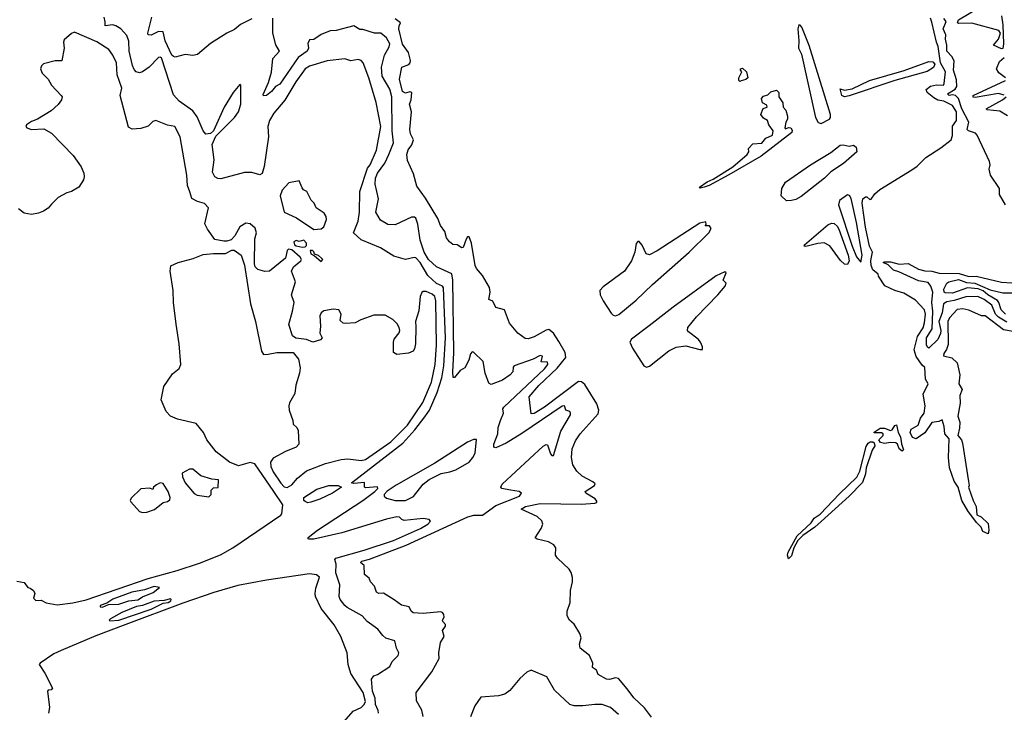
# Model space of a CAD drawing. Extents: x 1966327 to 2147849, y 395140 to 552178.
# Tile 44 of 256: x 2039015 to 2045675, y 444092 to 448777. Entities that reach past the tile are written whole.
import ezdxf

# ---------------------------------------------------------------- set-up
doc = ezdxf.new("R2010")
doc.units = 0

msp = doc.modelspace()

# ---------------------------------------------------------------- linework, layer by layer
at = {"layer": '0CON20XD'}
for points in [[(2045655, 448581.2), (2045602.5, 448605), (2045636.2, 448645), (2045648.8, 448685), (2045637.5, 448705), (2045455, 448753.3), (2045365, 448750.6), (2045359.2, 448755), (2045365, 448775.4), (2045509.1, 448860.9)], [(2041441.4, 444085), (2041439.8, 444105), (2041420.9, 444145), (2041418.5, 444188.5), (2041400.8, 444235), (2041394.7, 444315), (2041411.4, 444338.6), (2041435, 444347.5), (2041517.6, 444402.4), (2041534.5, 444435.5), (2041574, 444475), (2041580, 444495), (2041564, 444525), (2041553.3, 444575), (2041492.3, 444592.3), (2041470.5, 444610.5), (2041437.5, 444655), (2041365, 444707.1), (2041332.5, 444745), (2041229.7, 444799.7), (2041214.3, 444814.3), (2041183.2, 444855), (2041175.7, 444875), (2041180.8, 444955), (2041154.3, 445035), (2041156.7, 445095), (2041146.2, 445125), (2041152.9, 445135), (2041345, 445187.9), (2041544.4, 445255), (2041725.6, 445335), (2041775.8, 445365), (2041793.3, 445385), (2041785, 445396.2), (2041743.6, 445403.6), (2041615, 445390), (2041600, 445395), (2041585, 445412.5), (2041565, 445413.3), (2041495, 445397.5), (2041193.9, 445306.2), (2041005, 445262.9), (2040972.9, 445262.9), (2040966.7, 445265), (2040967.1, 445275), (2041029.6, 445325), (2041336.5, 445525), (2041418, 445585), (2041436.7, 445605), (2041435, 445617.5), (2041355, 445610), (2041347.5, 445615), (2041347, 445647), (2041275, 445640), (2041260, 445645), (2041606.7, 445913.3), (2041688.4, 446001.6), (2041755, 446090.3), (2041786.2, 446135), (2041839.4, 446255), (2041870.3, 446355), (2041884.2, 446435), (2041895.1, 446625), (2041882.3, 446962.3), (2041874.1, 446974.1), (2041835, 446992.5), (2041776.4, 447046.4), (2041723.4, 447135), (2041695, 447165.4), (2041682.3, 447167.7), (2041625, 447154.2), (2041545, 447178.6), (2041455, 447234.2), (2041325, 447287.5), (2041271.9, 447335), (2041304.6, 447415.4), (2041314, 447476), (2041316.5, 447615), (2041368, 447772), (2041385.3, 447795), (2041429.2, 447895), (2041456.7, 448055), (2041427.2, 448217.2), (2041376.7, 448385), (2041338.7, 448485), (2041325, 448501.6), (2041305, 448508.9), (2041255, 448498.4), (2041215, 448511.5), (2041095, 448498.3), (2040975, 448462.6), (2040944.9, 448445.1), (2040883.8, 448356.2), (2040807.9, 448232.1), (2040733.8, 448145), (2040704.3, 448095.7), (2040694.3, 448055), (2040697.7, 447985), (2040667.9, 447785), (2040655, 447735.8), (2040638.8, 447728.8), (2040585, 447744.4), (2040535, 447743.3), (2040375, 447700), (2040355, 447702.9), (2040336, 447715), (2040318.6, 447745), (2040331.1, 447828.9), (2040317.3, 447932.7), (2040341.1, 447988.9), (2040467.8, 448115), (2040495.5, 448155), (2040510, 448205), (2040510, 448335), (2040505, 448338.8), (2040459.7, 448285), (2040397.3, 448185), (2040325.6, 448024.4), (2040305, 448006.7), (2040275, 448002.5), (2040256.7, 448025), (2040215, 448120), (2040185, 448161.2), (2040094.2, 448225), (2040055, 448270), (2039975, 448518.1), (2039965, 448524.3), (2039955, 448521.4), (2039891.5, 448455), (2039845.5, 448424.5), (2039825, 448418.6), (2039802.9, 448425), (2039789.2, 448439.2), (2039777.5, 448467.5), (2039756.3, 448565), (2039752.5, 448632.5), (2039740.4, 448670.4), (2039700, 448715), (2039665, 448736.7), (2039645, 448742.3), (2039593.3, 448735), (2039593.1, 448763.1), (2039585.9, 448795)], [(2040585, 448783.3), (2040507.5, 448745), (2040468.8, 448711.2), (2040415, 448686.2), (2040305, 448616), (2040217.3, 448542.7), (2040185.9, 448534.1), (2040135, 448541.2), (2040065.9, 448524.1), (2040055, 448528), (2040045, 448538), (2039998.9, 448635), (2039986.2, 448696.2), (2039955, 448698.1), (2039905, 448672.2), (2039885, 448674.2), (2039881.9, 448685), (2039908.9, 448795)], [(2041511.3, 447865), (2041543.2, 447945), (2041534.2, 448025), (2041533.2, 448255), (2041518.2, 448308.2), (2041466.1, 448395), (2041462.6, 448455), (2041482.2, 448537.8), (2041515, 448593.8), (2041517.5, 448615), (2041496.2, 448655), (2041457.5, 448685), (2041415, 448686.7), (2041335, 448710), (2041315, 448710), (2041275, 448736.7), (2041155, 448703.8), (2041115, 448702.5), (2041055, 448677.5), (2041005, 448642.5), (2040975, 448640), (2040963.6, 448616.4), (2040967.5, 448585), (2040960, 448565), (2040899.1, 448520.9), (2040775, 448341.2), (2040745.8, 448324.2), (2040718, 448292), (2040685, 448263.3), (2040665, 448262.5), (2040662, 448272), (2040697.3, 448352.7), (2040718.3, 448421.7), (2040727.8, 448515), (2040771.2, 448565), (2040747.2, 448607.2), (2040726.6, 448686.6), (2040727.5, 448787.5)], [(2043288.5, 444058.5), (2043241, 444121), (2043168.8, 444188.8), (2043125, 444251.4), (2043065, 444320), (2043045, 444324), (2043005, 444313.8), (2042985, 444316.7), (2042928.3, 444348.3), (2042915.8, 444375.8), (2042890, 444395), (2042891.2, 444425), (2042868.8, 444475), (2042806.2, 444526.2), (2042802.3, 444552.3), (2042811.9, 444595), (2042803.5, 444625), (2042765, 444688.8), (2042734.1, 444714.1), (2042718, 444745), (2042717.1, 444775), (2042737.5, 444835), (2042741.1, 444915), (2042754.6, 444975), (2042754.5, 445004.5), (2042745, 445036.7), (2042731.2, 445061.2), (2042652.5, 445135), (2042640, 445155), (2042642.5, 445205), (2042627.5, 445225), (2042592.5, 445245), (2042515, 445262.5), (2042502.3, 445272.3), (2042543.3, 445335), (2042554.5, 445365), (2042547, 445387), (2042515, 445417.1), (2042406.7, 445465), (2042435.7, 445485), (2042535, 445503.7), (2042815, 445500), (2042904.3, 445505.7), (2042918.1, 445511.9), (2042919.5, 445519.5), (2042907.5, 445535), (2042844.2, 445575), (2042839.2, 445585), (2042904, 445625), (2042906.6, 445636.6), (2042891.1, 445651.1), (2042819.3, 445689.3), (2042783.4, 445723.4), (2042756.6, 445766.6), (2042746.8, 445815), (2042751.4, 445875), (2042775, 445928.9), (2042805.4, 445975), (2042928.5, 446111.5), (2042932.5, 446135), (2042918.1, 446178.1), (2042838.3, 446308.3), (2042815, 446328), (2042795, 446329.3), (2042565, 446155.3), (2042495, 446113.9), (2042475, 446111.2), (2042461.9, 446225), (2042527.2, 446302.8), (2042650.3, 446419.7), (2042708.3, 446491.7), (2042705.2, 446525), (2042660.6, 446600.6), (2042625, 446655.7), (2042595, 446680.8), (2042575, 446678), (2042495, 446631.5), (2042455, 446618.1), (2042435, 446621.2), (2042385, 446656.7), (2042328.8, 446725), (2042295, 446814), (2042235, 446831.2), (2042215, 446873.3), (2042188.8, 446885), (2042198.2, 446935), (2042192.9, 446965), (2042145.9, 447045.9), (2042104.2, 447094.2), (2042094.7, 447114.7), (2042071.1, 447265), (2042055, 447307.5), (2042045, 447307.5), (2042035, 447293.3), (2042014.2, 447235.8), (2042005, 447234.2), (2041975, 447254.4), (2041945, 447256), (2041922, 447275), (2041902.6, 447302.6), (2041890.3, 447345), (2041861.8, 447385), (2041843.3, 447433.3), (2041759.1, 447569.1), (2041700.7, 447650.7), (2041678.1, 447735), (2041639.2, 447825), (2041634.5, 447864.5), (2041642.2, 447897.8), (2041668.2, 447931.8), (2041679.1, 447965), (2041657.5, 448005), (2041654.6, 448034.6), (2041664.7, 448155), (2041650.6, 448205), (2041662, 448235), (2041666.4, 448283.6), (2041655, 448288.8), (2041625, 448279.2), (2041605, 448290.8), (2041584.2, 448375), (2041598.8, 448455), (2041648, 448475), (2041656.4, 448485), (2041658.2, 448501.8), (2041643.8, 448555), (2041605, 448612.5), (2041579.8, 448715), (2041581.1, 448735), (2041590, 448755), (2041555, 448783.8)], [(2044435, 448074.8), (2044493.3, 448105), (2044500.2, 448115), (2044499.2, 448135), (2044355, 448601.8), (2044305, 448726), (2044295, 448740), (2044285, 448742.5), (2044279.1, 448715), (2044286.1, 448635), (2044282.7, 448585), (2044303.4, 448545), (2044397.6, 448115), (2044415, 448081.6), (2044435, 448074.8)], [(2045735, 446666.9), (2045669, 446679), (2045545, 446774), (2045520, 446775), (2045435, 446812), (2045395, 446821.2), (2045355, 446815.8), (2045305, 446760), (2045292.7, 446735), (2045295, 446580), (2045283.8, 446546.2), (2045265, 446520), (2045264.4, 446504.4), (2045320.7, 446490.7), (2045356.7, 446455), (2045373.3, 446375), (2045366.7, 446315), (2045390.6, 446275), (2045374.4, 446235), (2045377.3, 446182.7), (2045360, 446095), (2045373.3, 446055), (2045372.5, 446015), (2045360, 445965), (2045386.1, 445936.1), (2045393, 445913), (2045433, 445653), (2045436.7, 445625), (2045432.5, 445615), (2045463.3, 445525), (2045483.9, 445483.9), (2045488.3, 445428.3), (2045517.5, 445415), (2045565, 445370), (2045570, 445325), (2045565, 445300), (2045530, 445315), (2045517.5, 445345), (2045486.7, 445375), (2045428.8, 445455), (2045388, 445525), (2045363.8, 445615), (2045335.8, 445655), (2045304.3, 445745), (2045296.4, 445816.4), (2045301.7, 445941.7), (2045273.3, 445975), (2045268.8, 446025), (2045255, 446070), (2045231.4, 446058.6), (2045185, 446052.5), (2045138, 445982), (2045078.3, 445941.7), (2045055, 445951.2), (2045038.1, 445985), (2045045, 446006.4), (2045093.1, 446035), (2045108.9, 446081.1), (2045132.5, 446115), (2045139.2, 446165), (2045126, 446245), (2045160, 446315), (2045141.2, 446345), (2045136.7, 446425), (2045119.8, 446439.8), (2045078.5, 446498.5), (2045064.6, 446545), (2045086.9, 446633.1), (2045125, 446692.9), (2045135, 446727.5), (2045142.5, 446785), (2045135.7, 446815), (2045075, 446878.8), (2044995, 446926.2), (2044934.2, 446944.2), (2044865.9, 446975.9), (2044825, 447042.5), (2044820.8, 447055), (2044785.7, 447085.7), (2044774.7, 447115), (2044771.5, 447148.5), (2044782.5, 447205), (2044762.4, 447245), (2044735.4, 447374.6), (2044714.4, 447535), (2044717.5, 447565), (2044735, 447580), (2044745, 447580), (2044765, 447560), (2044775, 447562.5), (2044800, 447600), (2044831.9, 447628.1), (2045049.5, 447760.5), (2045085, 447786.9), (2045143.4, 447845), (2045245, 447910.5), (2045315.5, 447965), (2045325.2, 447994.8), (2045323.9, 448056.1), (2045352, 448095), (2045351.6, 448155), (2045325, 448196.6), (2045265, 448226.3), (2045225, 448233.5), (2045197.8, 448247.8), (2045153.9, 448283.9), (2045146.6, 448305), (2045175, 448327.2), (2045215.6, 448335.6), (2045262.5, 448335), (2045268.5, 448345), (2045276.3, 448425), (2045243.8, 448485), (2045227.4, 448595), (2045215.2, 448625), (2045185, 448760.9), (2045175, 448787.6)], [(2045682.1, 447525), (2045641.7, 447595), (2045643.3, 447635), (2045582.4, 447725), (2045571.6, 447765), (2045578.1, 447795), (2045575, 447818.5), (2045492.1, 447995), (2045479.3, 448009.3), (2045433.5, 448025), (2045424, 448035), (2045435.3, 448085), (2045387.7, 448175), (2045364.7, 448244.7), (2045345, 448264.3), (2045325, 448269.2), (2045302.5, 448265), (2045289.5, 448275), (2045342.8, 448307.2), (2045353.3, 448325), (2045351.2, 448371.2), (2045332.3, 448435), (2045335.9, 448495.9), (2045322.3, 448525), (2045285.8, 448565), (2045285.9, 448605), (2045276.3, 448645), (2045278.8, 448675), (2045260.6, 448715), (2045281.1, 448765), (2045265, 448785.3)], [(2045655, 448803.8), (2045665, 448743.3), (2045670.4, 448615), (2045665, 448583.3), (2045655, 448581.2)], [(2041695, 446700), (2041691.2, 446585), (2041685, 446551.2), (2041675.6, 446535), (2041645, 446521.9), (2041565, 446512), (2041543.8, 446525), (2041543.8, 446595), (2041548.8, 446615), (2041581.5, 446658.5), (2041585.8, 446675), (2041582.2, 446695), (2041568.7, 446718.7), (2041539.3, 446749.3), (2041487.6, 446777.6), (2041410.6, 446779.4), (2041322.7, 446747.3), (2041285, 446726.7), (2041217.7, 446722.3), (2041203.3, 446725), (2041182.2, 446742.2), (2041188.8, 446785), (2041174.5, 446815), (2041135, 446820), (2041071.7, 446808.3), (2041053.1, 446795), (2041044.8, 446775), (2041050.3, 446705), (2041046.1, 446656.1), (2041061.9, 446625), (2041048.8, 446611.2), (2040996.7, 446596.7), (2040955, 446613), (2040882.4, 446622.4), (2040859.3, 446639.3), (2040835.2, 446715), (2040860.8, 446805), (2040870.7, 446865), (2040854.3, 446915), (2040880.8, 447005), (2040852.7, 447075), (2040868.1, 447105), (2040917.5, 447145), (2040921.2, 447155), (2040911.4, 447171.4), (2040855, 447220), (2040834.2, 447225.8), (2040823.8, 447215), (2040813.3, 447165), (2040705, 447076.7), (2040673.9, 447073.9), (2040625, 447086.7), (2040608.8, 447105), (2040602.5, 447125), (2040606, 447295), (2040615.8, 447335), (2040606.8, 447366.8), (2040575, 447396.7), (2040545, 447400), (2040504.3, 447375.7), (2040470, 447315), (2040445, 447288.8), (2040415, 447278), (2040395, 447278), (2040335, 447291.2), (2040285, 447360), (2040267, 447397), (2040292, 447505), (2040265, 447534), (2040216.8, 447546.8), (2040178.6, 447568.6), (2040166.6, 447613.4), (2040149.4, 447655), (2040144.8, 447725), (2040099.4, 447985), (2040065, 448054.3), (2040015, 448063.1), (2039935, 448096), (2039915, 448088.8), (2039883.2, 448056.8), (2039835, 448040.6), (2039775, 448036.9), (2039750, 448050), (2039695.5, 448265), (2039705.5, 448315), (2039673.8, 448405), (2039669.1, 448485), (2039645, 448537.5), (2039616.9, 448575), (2039537.8, 448627.8), (2039385, 448692.9), (2039365.5, 448684.5), (2039315, 448640), (2039310.8, 448625), (2039315.4, 448585.4), (2039300, 448500), (2039255, 448500), (2039175, 448477.5), (2039162.5, 448465), (2039156.7, 448445), (2039167.8, 448415), (2039207.1, 448375), (2039230, 448335), (2039296, 448265), (2039301.4, 448255), (2039298.1, 448235), (2039276.1, 448203.9), (2039228.5, 448161.5), (2039135, 448103.6), (2039095, 448087.5), (2039061.1, 448065), (2039055.6, 448055), (2039064.3, 448045), (2039095, 448034.7), (2039179.1, 448039.1), (2039229.8, 448009.8), (2039377.6, 447857.6), (2039431.1, 447781.1), (2039449.4, 447739.4), (2039452, 447715), (2039445.8, 447695), (2039415.8, 447644.2), (2039366, 447614), (2039334.4, 447605), (2039275, 447575.2), (2039230.3, 447530.3), (2039207.4, 447502.6), (2039177, 447483), (2039142, 447468), (2039095, 447459.8), (2039045, 447468.3), (2039007.5, 447497.5)], [(2044595, 448256.2), (2044575, 448263.8), (2044565, 448310), (2044595, 448299.4), (2044645, 448309.2), (2044763.8, 448366.2), (2044996.7, 448433.3), (2045165, 448494.2), (2045192.3, 448492.3), (2045205.3, 448475.3), (2045196.8, 448453.2), (2045152.7, 448427.3), (2044934.2, 448365.8), (2044625, 448262), (2044595, 448256.2)], [(2045682.5, 448385), (2045637, 448417), (2045622.5, 448445), (2045643.3, 448495), (2045675, 448521.2)], [(2043885, 448360), (2043880, 448365), (2043880, 448385), (2043900, 448425), (2043890, 448435), (2043890, 448445), (2043905, 448450), (2043930, 448425), (2043940, 448385), (2043927, 448373), (2043895, 448362.5), (2043885, 448360)], [(2045675, 448266.7), (2045635, 448278), (2045478.3, 448251.7), (2045465, 448252.9), (2045464.3, 448265), (2045682.5, 448365)], [(2043617.5, 447637.5), (2043613.3, 447645), (2043665, 447681.3), (2043705, 447699.1), (2043838, 447782), (2043936, 447865), (2043946.1, 447883.9), (2043943.8, 447905), (2043975, 447936.7), (2044035, 447942.5), (2044062.5, 447975), (2044106.7, 447995), (2044111.4, 448025), (2044081.2, 448065), (2044072.5, 448095), (2044045, 448110), (2044027.5, 448135), (2044043.6, 448176.4), (2044070, 448185), (2044068.3, 448198.3), (2044040, 448215), (2044032.5, 448245), (2044045, 448260), (2044075, 448270), (2044095, 448290), (2044135, 448300), (2044150, 448285), (2044150, 448255), (2044177.5, 448215), (2044180, 448185), (2044197.5, 448165), (2044207.5, 448125), (2044207.5, 448105), (2044197.5, 448085), (2044190, 448045), (2044195, 448040), (2044215, 448047.5), (2044230, 448045), (2044239.3, 448029.3), (2044236.7, 448015), (2044031.1, 447855), (2043811.3, 447728.7), (2043679.4, 447655), (2043645, 447643.8), (2043617.5, 447637.5)], [(2045695.8, 448125.8), (2045645, 448158.8), (2045558.3, 448168.3), (2045552.5, 448175), (2045663.3, 448235), (2045686.4, 448256.4)], [(2044202.5, 447552.5), (2044166.1, 447586.1), (2044169.2, 447635), (2044195, 447679), (2044362.9, 447795), (2044500.6, 447879.4), (2044565, 447927.5), (2044585, 447931.2), (2044625, 447922.5), (2044655, 447927.5), (2044672.5, 447915), (2044676.4, 447883.6), (2044586.2, 447805), (2044501.7, 447748.3), (2044458.1, 447705), (2044299.8, 447580.2), (2044265, 447561.6), (2044235, 447554.4), (2044202.5, 447552.5)], [(2041743.8, 444063.8), (2041735.8, 444105.8), (2041699.5, 444169.5), (2041697.1, 444225), (2041802.7, 444365), (2041851.5, 444455), (2041850.8, 444495), (2041861.4, 444565), (2041885.5, 444605), (2041875.6, 444645), (2041894.4, 444675), (2041894.3, 444685), (2041876, 444705), (2041874.3, 444715), (2041885.7, 444735), (2041884.1, 444754.1), (2041875, 444766.7), (2041861.7, 444771.7), (2041745, 444760.5), (2041677.5, 444765), (2041664, 444775), (2041650, 444805), (2041597.3, 444817.3), (2041548.3, 444851.7), (2041475, 444897.1), (2041445, 444896.2), (2041428.8, 444905), (2041413.8, 444945), (2041388.8, 444975), (2041378.3, 444998.3), (2041346.7, 445025), (2041343.9, 445083.9), (2041320.8, 445105), (2041329.4, 445115), (2041381.7, 445128.3), (2041628, 445222), (2042045.5, 445415), (2042086.5, 445426.5), (2042145, 445425.8), (2042235, 445491.2), (2042395.8, 445555), (2042410, 445575), (2042392.5, 445585), (2042335.2, 445595.2), (2042275.5, 445605.5), (2042269.4, 445615), (2042277.3, 445635), (2042555, 445891.8), (2042575, 445903.1), (2042585, 445902), (2042605, 445841.2), (2042615, 445828.8), (2042625, 445830), (2042675.4, 445994.6), (2042740, 446105), (2042740, 446115), (2042735, 446127.5), (2042710, 446135), (2042700, 446165), (2042685, 446163.3), (2042412.1, 445977.9), (2042305, 445912.4), (2042235, 445880.9), (2042221.9, 445885), (2042222.3, 445905), (2042248.9, 445975), (2042252.3, 446017.7), (2042267.1, 446065), (2042288.5, 446115), (2042284, 446144), (2042288.6, 446155), (2042565.4, 446415), (2042588, 446445), (2042585, 446460), (2042541.7, 446461.7), (2042551.7, 446501.7), (2042535, 446506.2), (2042488.6, 446481.4), (2042360, 446435), (2042353.3, 446426.7), (2042350.6, 446395), (2042333.5, 446375), (2042280.4, 446339.6), (2042205, 446308.9), (2042188.6, 446318.6), (2042162.4, 446385), (2042150.4, 446465), (2042085, 446528.9), (2042075, 446529.4), (2042065, 446516), (2042052.5, 446475), (2042025, 446422.5), (2041995, 446403.3), (2041955, 446356.7), (2041947.5, 446357.5), (2041944.1, 446394.1), (2041952.5, 446522.5), (2041944.8, 447015), (2041937.1, 447057.1), (2041835, 447105.8), (2041780.7, 447155), (2041751.5, 447205), (2041724.1, 447285), (2041708.7, 447395), (2041694.2, 447435), (2041685, 447441.9), (2041665, 447440.5), (2041555, 447389.4), (2041505, 447391.4), (2041455, 447420.8), (2041424.4, 447475), (2041441.2, 447565), (2041420, 447665), (2041421.2, 447705), (2041435, 447739.5), (2041485, 447807.1), (2041511.3, 447865)], [(2041005, 447357.5), (2041055, 447363.3), (2041071.2, 447375), (2041090, 447425), (2041088.8, 447445), (2041075, 447467.5), (2041020, 447505), (2041007.5, 447535), (2040985.9, 447555.9), (2040956.7, 447615), (2040935, 447626.7), (2040925, 447640), (2040905, 447686.7), (2040835, 447673.8), (2040790, 447625), (2040775.8, 447585), (2040803.5, 447475), (2040887.3, 447437.3), (2041005, 447357.5)], [(2044705, 447137.5), (2044713.5, 447185), (2044675, 447404.4), (2044638.6, 447568.6), (2044628.6, 447588.6), (2044615, 447593.1), (2044561.2, 447555), (2044554.3, 447525), (2044645, 447244.6), (2044675, 447173.1), (2044705, 447137.5)], [(2043045, 446773.8), (2043066.7, 446783.3), (2043185, 446879.3), (2043294.9, 446985.1), (2043542.9, 447205), (2043675.7, 447335), (2043692.5, 447365), (2043681.7, 447381.7), (2043651.7, 447381.7), (2043657.5, 447392.5), (2043655, 447410), (2043615, 447401.2), (2043326.6, 447213.4), (2043275, 447187.1), (2043252.4, 447192.4), (2043225, 447252.5), (2043205, 447276.2), (2043195, 447277.5), (2043185.9, 447264.1), (2043175.4, 447205), (2043154, 447145), (2043105, 447076.9), (2042960.7, 446969.3), (2042938.9, 446945), (2042941.4, 446915), (2042961.3, 446875), (2043015, 446791.9), (2043028.8, 446778.8), (2043045, 446773.8)], [(2044615, 447121.2), (2044595, 447123.8), (2044568, 447148), (2044495, 447246.7), (2044457, 447267), (2044414.3, 447264.3), (2044333.2, 447243.2), (2044320, 447245), (2044322.9, 447255), (2044480.1, 447389.9), (2044505, 447400), (2044525, 447398.6), (2044545, 447380), (2044555, 447360), (2044618.5, 447185), (2044624.4, 447145.6), (2044615, 447121.2)], [(2040925, 447237.5), (2040945, 447240), (2040955, 447250), (2040955.7, 447265), (2040938, 447285), (2040905, 447275.8), (2040885, 447283.8), (2040868.8, 447275), (2040873.8, 447255), (2040885, 447246.7), (2040925, 447237.5)], [(2038995, 444980), (2039045, 444970), (2039070, 444935), (2039085, 444932.5), (2039107.5, 444915), (2039116.7, 444895), (2039107.5, 444865), (2039125, 444847.5), (2039159.3, 444849.3), (2039195, 444833.3), (2039268.8, 444818.8), (2039375, 444831.5), (2039465, 444853.8), (2039885, 444996.7), (2040079.7, 445050.3), (2040230.3, 445099.7), (2040372.4, 445157.6), (2040456.2, 445203.8), (2040782.3, 445425), (2040788.2, 445435), (2040793.8, 445495), (2040734.6, 445584.6), (2040605, 445771.7), (2040575, 445782.2), (2040495, 445758.4), (2040434.5, 445784.5), (2040344.8, 445854.8), (2040280.9, 445935), (2040258.5, 445985), (2040208.5, 446045), (2040081.9, 446075), (2040035, 446095.8), (2040005, 446127.6), (2039973, 446205), (2039989.7, 446295), (2040047.5, 446382.5), (2040093.3, 446416.7), (2040103.9, 446445), (2040093.4, 446585), (2040073.1, 446716.9), (2040054.4, 446865), (2040052.9, 446945), (2040032.4, 447075), (2040038.4, 447111.6), (2040086.2, 447135), (2040189.3, 447160.7), (2040255, 447187.8), (2040326.6, 447196.6), (2040407.5, 447195), (2040450.9, 447219.1), (2040465, 447219.2), (2040512, 447185), (2040536.5, 447116.5), (2040577.1, 446855), (2040610.3, 446735), (2040649.5, 446535), (2040665, 446511.9), (2040695.3, 446515.3), (2040755, 446524.8), (2040865, 446526.4), (2040899.8, 446479.8), (2040911.5, 446421.5), (2040908.5, 446385), (2040883.5, 446305), (2040875, 446247.5), (2040840, 446185), (2040835.7, 446165), (2040837.5, 446135), (2040863.3, 446065), (2040865, 446040), (2040889.5, 446019.5), (2040899.3, 445999.3), (2040902, 445905), (2040884, 445885), (2040814, 445856), (2040729.7, 445810.3), (2040711.8, 445785), (2040713.4, 445755), (2040729.2, 445719.2), (2040781.1, 445641.1), (2040805, 445616.7), (2040825, 445611.8), (2040855, 445630.8), (2040895, 445676.2), (2040955, 445725.4), (2041084.5, 445774.5), (2041189.1, 445800.9), (2041235.5, 445805.5), (2041325.4, 445795.4), (2041355, 445802.2), (2041525, 445921.7), (2041638.8, 446035), (2041742.7, 446187.3), (2041800.2, 446325), (2041824.9, 446445.1), (2041835.2, 446575.2), (2041830.3, 446875), (2041823.6, 446903.6), (2041805, 446919.7), (2041765, 446938.8), (2041745, 446937.9), (2041735, 446931.1), (2041723.9, 446905), (2041715, 446806.7), (2041692.5, 446735), (2041695, 446700)], [(2041055, 447142.5), (2041065.9, 447154.1), (2041057.5, 447165), (2041035, 447182.5), (2041010, 447190), (2041005, 447207.5), (2040995, 447216.7), (2040980, 447215), (2040985, 447192.5), (2041010, 447180), (2041055, 447142.5)], [(2045691.6, 446731.6), (2045634.8, 446765), (2045616, 446786), (2045589.6, 446845), (2045539.3, 446885), (2045495, 446904.1), (2045415, 446902.4), (2045335, 446877.5), (2045285, 446869.7), (2045264.1, 446855.9), (2045254.7, 446795), (2045232.2, 446735), (2045246.3, 446675), (2045243.9, 446655), (2045225.6, 446614.4), (2045165, 446555.7), (2045155, 446562.9), (2045148.8, 446578.8), (2045148.6, 446625), (2045188, 446685), (2045191.8, 446805), (2045185.6, 446864.4), (2045191.7, 446935), (2045177.9, 446975), (2045159.1, 446999.1), (2045095, 447010.1), (2044961.5, 447071.6), (2044925, 447082.4), (2044888.8, 447118.8), (2044855.8, 447135), (2044865, 447139.6), (2044905, 447138.8), (2044964, 447124), (2045025, 447127.3), (2045095, 447090.2), (2045137.3, 447077.3), (2045185, 447077), (2045235, 447061.8), (2045369.2, 447059.2), (2045435, 447040.5), (2045485, 447042.7), (2045655, 447000.8), (2045725, 446996.7)], [(2043255, 446425.8), (2043275, 446434.1), (2043405, 446537.3), (2043455, 446562.8), (2043521.7, 446571.7), (2043615, 446546.2), (2043633, 446547), (2043634.2, 446565), (2043619.1, 446595), (2043603.3, 446615), (2043537.8, 446665), (2043531.1, 446675), (2043533.5, 446695), (2043593.8, 446766.2), (2043738.1, 446915), (2043786, 446975), (2043792.5, 446995), (2043772.5, 447015), (2043792.5, 447065), (2043785, 447072.5), (2043725, 447044.4), (2043435, 446833.4), (2043273, 446707), (2043154.1, 446615.9), (2043142.4, 446595), (2043159.9, 446555), (2043236.4, 446436.4), (2043255, 446425.8)], [(2045682.2, 446785), (2045652.7, 446815), (2045638.4, 446865), (2045628.7, 446878.7), (2045564.3, 446915), (2045532, 446942), (2045497.2, 446957.2), (2045425, 446962.5), (2045325, 446927.9), (2045275, 446930), (2045268.1, 446935), (2045266.6, 446953.4), (2045286, 446995), (2045300, 447005), (2045365, 447020.5), (2045419, 446999), (2045476.5, 446995), (2045580.3, 446950.3), (2045665, 446928.4), (2045755, 446928.9)], [(2044985, 445858.1), (2044964.8, 445874.8), (2044952.7, 445905), (2044940.8, 445915), (2044905, 445918.1), (2044865, 445909.6), (2044836.5, 445916.5), (2044826.9, 445935), (2044856.2, 445965), (2044855.5, 445975), (2044845, 445982.9), (2044795, 445982.5), (2044795, 445987.5), (2044835, 446012.9), (2044865, 446012.9), (2044905, 445997.1), (2044916.4, 446003.6), (2044935, 446031.9), (2044945, 446035.7), (2044957.7, 445985), (2044972.1, 445955), (2044978.5, 445908.5), (2044992.5, 445867.5), (2044985, 445858.1)], [(2041625, 445524.1), (2041679.3, 445550.7), (2041744.5, 445635), (2041785, 445666.4), (2041865, 445706.2), (2041925, 445717.8), (2041965, 445733), (2042054.8, 445785), (2042080.8, 445815), (2042094.7, 445845), (2042105, 445936.2), (2042085, 445937.8), (2042045, 445918.8), (2041823.6, 445776.4), (2041561.1, 445628.9), (2041501.6, 445588.4), (2041480.6, 445565), (2041480, 445555), (2041495, 445539.5), (2041555, 445525.5), (2041625, 445524.1)], [(2044215, 445130), (2044209.2, 445155), (2044213.3, 445175), (2044274.3, 445285), (2044367.4, 445372.6), (2044388.6, 445405), (2044428.8, 445431.2), (2044560.2, 445569.8), (2044677.5, 445682.5), (2044697.3, 445722.8), (2044740.8, 445889.2), (2044755, 445913.5), (2044768.2, 445921.8), (2044785, 445922.3), (2044795.5, 445915), (2044799.2, 445895), (2044782.2, 445865), (2044741.2, 445745), (2044736.5, 445705), (2044714.7, 445645.3), (2044625, 445553.5), (2044436.7, 445383.3), (2044393.8, 445345), (2044311.3, 445288.7), (2044278, 445255), (2044251.2, 445205), (2044235, 445151.2), (2044215, 445130)], [(2040295, 445550), (2040310, 445565), (2040310, 445595), (2040325, 445610), (2040357, 445613), (2040360, 445665), (2040315, 445670), (2040241.2, 445691.2), (2040185, 445736.7), (2040163, 445737), (2040115, 445710), (2040116.7, 445685), (2040135, 445643.8), (2040195, 445572.5), (2040215, 445560), (2040295, 445550)], [(2039845, 445444), (2039875, 445446.7), (2039925.9, 445464.1), (2039985, 445510), (2040015, 445517.5), (2040030.7, 445529.3), (2040033.3, 445545), (2040018.6, 445585), (2039985, 445638.8), (2039965, 445643.8), (2039939.3, 445630.7), (2039920, 445615), (2039915, 445600), (2039895, 445607.5), (2039835, 445602.5), (2039769.3, 445540.7), (2039762.5, 445525), (2039767.5, 445515), (2039825, 445450), (2039845, 445444)], [(2040965, 445508.9), (2040945, 445517.5), (2040937.5, 445525), (2040937.1, 445545), (2041025, 445601.3), (2041105, 445625.3), (2041170, 445625), (2041192.5, 445615), (2041130, 445575), (2041045.8, 445534.2), (2040985, 445512.5), (2040965, 445508.9)], [(2041163.1, 443975), (2041270.3, 444099.7), (2041325.3, 444124.7), (2041345, 444144.3), (2041354.7, 444165), (2041339.2, 444225), (2041254.8, 444355), (2041236.7, 444415), (2041230.2, 444495), (2041187.1, 444605), (2041142.6, 444682.6), (2041055, 444794.1), (2041016.8, 444875), (2041013.5, 444895), (2041017.5, 444932.5), (2041042.3, 445005), (2041022.4, 445022.4), (2040975, 445028.2), (2040683.7, 444986.3), (2040489.9, 444950.1), (2040327.6, 444902.4), (2040118.9, 444831.1), (2039733.8, 444685), (2039530, 444610), (2039295, 444510), (2039245, 444486.7), (2039152.5, 444425), (2039147.5, 444415), (2039185.7, 444355.7), (2039237.5, 444255), (2039227, 444243), (2039208.3, 444241.7), (2039202.5, 444235), (2039217.5, 444125), (2039210, 444085)], [(2039575, 444803.3), (2039615, 444820), (2039685, 444823.8), (2039753.6, 444846.4), (2039815, 444853.3), (2039846.4, 444873.6), (2039918.3, 444901.7), (2039960, 444935), (2039925, 444942.5), (2039859.3, 444920.7), (2039772.5, 444905), (2039645, 444856.2), (2039605, 444830), (2039560, 444815), (2039560, 444805), (2039575, 444803.3)], [(2039625, 444710), (2039685, 444714), (2039905, 444790), (2039985, 444830), (2040020, 444835), (2040037.5, 444845), (2040040, 444855), (2040035, 444860), (2039991.7, 444848.3), (2039925, 444843.3), (2039846.4, 444813.6), (2039805, 444807.5), (2039705, 444766.2), (2039630, 444725), (2039620, 444715), (2039625, 444710)], [(2043065, 444077.5), (2043010.8, 444125), (2042955, 444144.6), (2042905.4, 444145.4), (2042825, 444134.6), (2042765, 444135.4), (2042735, 444143.9), (2042632.3, 444242.3), (2042581.3, 444331.3), (2042475, 444378), (2042445, 444364.2), (2042398.6, 444321.4), (2042331.1, 444238.9), (2042296.1, 444213.9), (2042253.4, 444203.4), (2042135, 444193.8), (2042094.6, 444135.4), (2042065, 444061.2)]]:
    msp.add_lwpolyline(points, dxfattribs=at)

doc.saveas('drawing.dxf')
